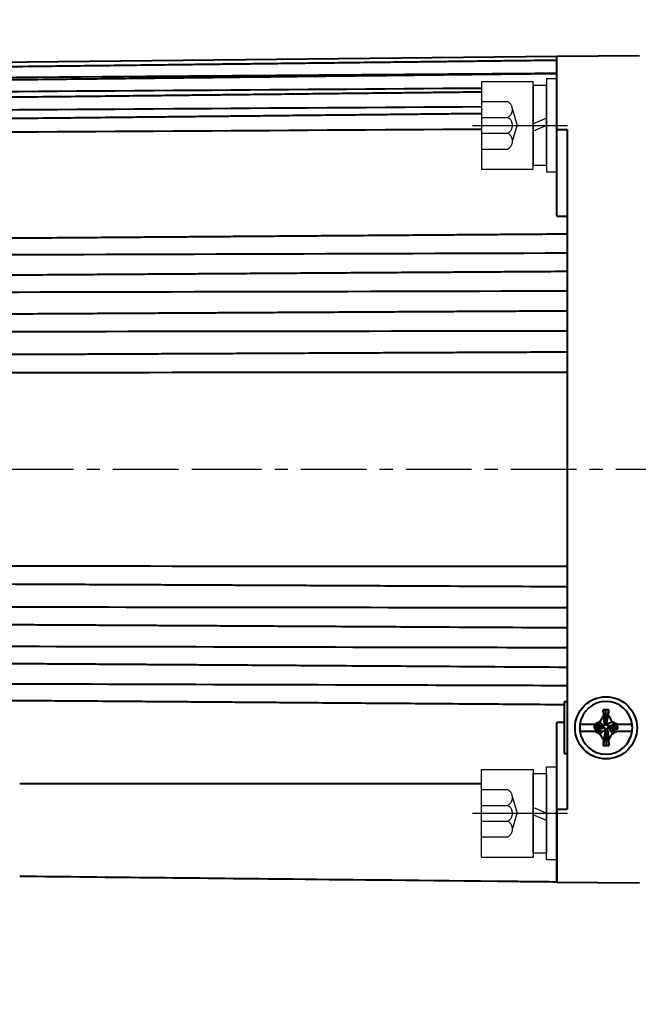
# Model space of a CAD drawing. Header units: inches. Extents: x -753 to 5070, y -3075 to 1581.
# Tile 4 of 178: x 1911 to 1971, y -2839 to -2743. Entities that reach past the tile are written whole.
import ezdxf

# ---------------------------------------------------------------- set-up
doc = ezdxf.new("R2010")
doc.units = ezdxf.units.IN
doc.header["$LTSCALE"] = 10
doc.header["$MEASUREMENT"] = 0
doc.linetypes.add('CENTER', pattern=[10.16, 6.35, -1.27, 1.27, -1.27])
doc.linetypes.add('HIDDEN', pattern=[1.905, 1.27, -0.635])
for name, color, linetype in [('1轮廓实线层', 7, 'Continuous'), ('3中心线层', 1, 'CENTER'), ('4虚线层', 6, 'HIDDEN'), ('7标注层', 4, 'Continuous')]:
    doc.layers.add(name, color=color, linetype=linetype)
doc.layers.add('图层2', color=4, linetype='Continuous', lineweight=40)
doc.styles.add('PC_TEXTSTYLE', font='isocp.shx', dxfattribs={"width": 0.8, "bigfont": 'HZFS.SHX'})
doc.styles.add('TH_GBDIM', font='romans.shx', dxfattribs={"width": 0.8, "bigfont": 'gbcbig.shx'})
doc.dimstyles.new('角度标注', dxfattribs={"dimtxt": 3.5, "dimasz": 3, "dimexe": 2, "dimexo": 0, "dimgap": 1, "dimtad": 1, "dimtih": 1, "dimtoh": 1, "dimdsep": 46, "dimtxsty": 'PC_TEXTSTYLE', "dimsah": 1, "dimcen": 0.09, "dimclrd": 4, "dimclrt": 3, "dimadec": 0, "dimazin": 0, "dimtfac": 0.7, "dimtmove": 0, "dimatfit": 0, "dimfxl": 1, "dimtzin": 0, "dimarcsym": 0})

# ---------------------------------------------------------------- blocks, each defined once
blk = doc.blocks.new('*D414')
at = {"layer": '7标注层', "color": 0, "lineweight": -2, "transparency": 16777216}
blk.add_line((2009.282, -2828.853), (1999.54, -2838.595), dxfattribs=at)
at = {"layer": '7标注层', "color": 4, "lineweight": -2, "transparency": 16777216}
for start, end in [(182.4152, 199.26852), (205.80891, 222.5848)]:
    blk.add_arc((2051.282, -2786.853), 71.174, start, end, dxfattribs=at)
at = {"layer": '7标注层', "color": 4, "transparency": 16777216}
for points in [[(1979.672, -2789.863), (1980.671, -2789.842), (1980.108, -2786.853)], [(1999.239, -2834.669), (1998.518, -2835.361), (2000.955, -2837.181)]]:
    blk.add_solid(points, dxfattribs=at)
at = {"layer": 'Defpoints', "color": 0, "transparency": 16777216}
for p in [(2094.77, -2743.365), (1878.252, -2786.853), (2104.036, -2786.853), (1982.533, -2805.274), (2009.282, -2828.853)]:
    blk.add_point(p, dxfattribs=at)
at = {"layer": '7标注层', "color": 3, "transparency": 16777216, "insert": (1985.526, -2814.09), "char_height": 5.5, "attachment_point": 5, "style": 'TH_GBDIM'}
blk.add_mtext('45°', dxfattribs=at)
blk = doc.blocks.new('GB93_5_0.65_R')
at = {"layer": '1轮廓实线层'}
for p, q in [((3.85, 1.3), (-3.85, 1.3)), ((-3.85, 1.3), (-3.85, 0)), ((0, 0), (-0.56, 1.3)), ((0.7, 0), (0.14, 1.3)), ((3.85, 0), (3.85, 1.3)), ((-3.85, 0), (3.85, 0))]:
    blk.add_line(p, q, dxfattribs=at)
blk = doc.blocks.new('A$C2A8800F1')
at = {"layer": '1轮廓实线层'}
for p, q in [((7, 9.25), (6, 9.25)), ((6, 9.25), (6, 7.4)), ((7, 7.4), (7, 9.25)), ((6, 7.4), (6, 2.1)), ((7, 2.1), (7, 7.4)), ((6, 2.1), (6, 0.25)), ((7, 0.25), (7, 2.1)), ((6, 0.25), (7, 0.25))]:
    blk.add_line(p, q, dxfattribs=at)
at = {"layer": '1轮廓实线层', "rotation": 89.99999999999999}
blk.add_blockref('GB93_5_0.65_R', (6, 4.75), dxfattribs=at)

msp = doc.modelspace()

# ---------------------------------------------------------------- linework, layer by layer
at = {"layer": '1轮廓实线层'}
for p, q in [((1963.283, -2749.083), (1962.283, -2749.083)), ((1962.283, -2749.083), (1962.283, -2750.933)), ((1963.283, -2750.933), (1963.283, -2749.083)), ((1955.983, -2749.333), (1960.983, -2749.333)), ((1955.983, -2749.333), (1955.983, -2757.833)), ((1960.983, -2757.833), (1960.983, -2749.333)), ((1962.283, -2750.933), (1962.283, -2756.233)), ((1963.283, -2756.233), (1963.283, -2750.933)), ((1962.283, -2756.233), (1962.283, -2758.083)), ((1963.283, -2758.083), (1963.283, -2756.233)), ((1955.983, -2757.833), (1960.983, -2757.833)), ((1962.283, -2758.083), (1963.283, -2758.083)), ((1955.983, -2824.373), (1955.983, -2815.873)), ((1955.983, -2815.873), (1960.983, -2815.873)), ((1960.983, -2815.873), (1960.983, -2824.373)), ((1962.283, -2817.473), (1962.283, -2815.623)), ((1962.283, -2815.623), (1963.283, -2815.623)), ((1963.283, -2815.623), (1963.283, -2817.473)), ((1962.283, -2822.773), (1962.283, -2817.473)), ((1963.283, -2817.473), (1963.283, -2822.773)), ((1962.283, -2824.623), (1962.283, -2822.773)), ((1963.283, -2822.773), (1963.283, -2824.623)), ((1955.983, -2824.373), (1960.983, -2824.373)), ((1963.283, -2824.623), (1962.283, -2824.623))]:
    msp.add_line(p, q, dxfattribs=at)
at = {"layer": '3中心线层', "ltscale": 0.2}
for p, q in [((1955.11, -2753.583), (1964.295, -2753.583)), ((1955.11, -2820.123), (1964.295, -2820.123))]:
    msp.add_line(p, q, dxfattribs=at)
at = {"layer": '3中心线层', "ltscale": 0.1}
for p, q in [((1869.514, -2786.853), (1928.342, -2786.853)), ((1928.342, -2786.853), (2104.036, -2786.853))]:
    msp.add_line(p, q, dxfattribs=at)
at = {"layer": '4虚线层'}
for p, q in [((1955.983, -2751.293), (1958.483, -2751.293)), ((1958.983, -2752.057), (1959.433, -2753.583)), ((1955.983, -2752.82), (1958.483, -2752.82)), ((1958.983, -2755.11), (1959.433, -2753.583)), ((1955.983, -2754.347), (1958.483, -2754.347)), ((1955.983, -2755.873), (1958.483, -2755.873)), ((1955.983, -2817.833), (1958.483, -2817.833)), ((1958.983, -2818.597), (1959.433, -2820.123)), ((1955.983, -2819.36), (1958.483, -2819.36)), ((1958.983, -2821.65), (1959.433, -2820.123)), ((1955.983, -2820.887), (1958.483, -2820.887)), ((1955.983, -2822.413), (1958.483, -2822.413))]:
    msp.add_line(p, q, dxfattribs=at)
for centre in [(1958.15, -2752.057), (1958.15, -2753.583), (1958.15, -2755.11), (1958.15, -2818.597), (1958.15, -2820.123), (1958.15, -2821.65)]:
    msp.add_arc(centre, 0.833, 293.54865, 66.45135, dxfattribs=at)
at = {"layer": '图层2', "color": 0}
for p, q in [((1963.282, -2746.936), (1894.283, -2747.653)), ((1971.283, -2746.853), (1963.283, -2746.936)), ((1963.283, -2753.993), (1963.283, -2746.936)), ((1963.283, -2753.993), (1964.283, -2753.997)), ((1963.283, -2762.377), (1963.283, -2753.993)), ((1964.283, -2753.997), (1964.283, -2786.853)), ((1964.283, -2786.853), (1964.283, -2819.71)), ((1963.983, -2809.353), (1963.983, -2814.353)), ((1964.283, -2809.353), (1963.983, -2809.353)), ((1967.974, -2811.257), (1968.026, -2810.109)), ((1963.283, -2819.714), (1963.283, -2811.329)), ((1966.936, -2811.535), (1965.503, -2811.535)), ((1966.886, -2811.643), (1966.886, -2811.834)), ((1967.651, -2811.751), (1966.886, -2811.643)), ((1967.651, -2811.815), (1966.886, -2811.834)), ((1967.651, -2811.815), (1967.651, -2811.751)), ((1967.969, -2811.369), (1968.033, -2811.369)), ((1968.416, -2811.688), (1968.416, -2811.751)), ((1968.561, -2811.703), (1969.181, -2811.77)), ((1970.563, -2811.535), (1969.126, -2811.535)), ((1969.181, -2811.962), (1969.181, -2811.77)), ((1965.503, -2812.172), (1966.957, -2812.172)), ((1968.097, -2812.134), (1968.033, -2812.134)), ((1968.092, -2812.26), (1968.04, -2813.578)), ((1969.112, -2812.172), (1970.563, -2812.172)), ((1963.983, -2814.353), (1964.283, -2814.353)), ((1911.283, -2817.247), (1956.017, -2817.247)), ((1963.283, -2819.714), (1964.283, -2819.71)), ((1963.283, -2826.77), (1963.283, -2819.714)), ((1963.283, -2819.714), (1963.283, -2826.77)), ((1963.283, -2826.77), (1971.283, -2826.853))]:
    msp.add_line(p, q, dxfattribs=at)
msp.add_circle((1968.033, -2811.853), 3, dxfattribs=at)
for start, end in [(7.18076, 172.81924), (172.81924, 187.18076), (352.81924, 7.18076), (187.18076, 352.81924)]:
    msp.add_arc((1968.033, -2811.853), 2.55, start, end, dxfattribs=at)
for centre, major_axis, ratio, start_param, end_param in [((1968.033, -2813.826), (6.292, 0), 0.590825, 1.526208, 1.571988), ((1968.033, -2809.656), (-6.112, 0), 0.641808, 1.524752, 1.571995)]:
    msp.add_ellipse(centre, major_axis=major_axis, ratio=ratio, start_param=start_param, end_param=end_param, dxfattribs=at)
for points, knots in [([(1963.282, -2747.298), (1962.549, -2747.307), (1960.85, -2747.327), (1958.286, -2747.358), (1955.692, -2747.389), (1953.4, -2747.416), (1951.421, -2747.439), (1949.732, -2747.459), (1948.242, -2747.477), (1946.84, -2747.494), (1944.804, -2747.518), (1942.148, -2747.549), (1938.964, -2747.587), (1936.438, -2747.617), (1934.573, -2747.639), (1933.255, -2747.655), (1931.832, -2747.672), (1930.174, -2747.691), (1928.193, -2747.715), (1925.888, -2747.742), (1923.259, -2747.773), (1920.305, -2747.809), (1917.026, -2747.847), (1913.424, -2747.89), (1909.496, -2747.937), (1905.244, -2747.987), (1900.804, -2748.04), (1897.781, -2748.076), (1896.283, -2748.094)], [0, 0, 0, 0, 0.032831, 0.076077, 0.114802, 0.149004, 0.178684, 0.203433, 0.224597, 0.245408, 0.266219, 0.315769, 0.364345, 0.408785, 0.428842, 0.44786, 0.467828, 0.492546, 0.522106, 0.55651, 0.595757, 0.639846, 0.688779, 0.742555, 0.801174, 0.864635, 0.93294, 1, 1, 1, 1]), ([(1963.282, -2748.59), (1962.549, -2748.598), (1960.85, -2748.618), (1958.286, -2748.647), (1955.692, -2748.677), (1953.4, -2748.704), (1951.421, -2748.726), (1949.732, -2748.746), (1948.242, -2748.763), (1946.84, -2748.779), (1944.804, -2748.803), (1942.148, -2748.833), (1938.964, -2748.87), (1936.438, -2748.899), (1934.573, -2748.921), (1933.255, -2748.936), (1931.832, -2748.952), (1930.174, -2748.971), (1928.193, -2748.994), (1925.888, -2749.021), (1923.259, -2749.051), (1920.305, -2749.085), (1917.026, -2749.123), (1913.424, -2749.165), (1909.496, -2749.21), (1905.244, -2749.259), (1900.804, -2749.31), (1897.781, -2749.345), (1896.283, -2749.362)], [0, 0, 0, 0, 0.032831, 0.076078, 0.114802, 0.149005, 0.178685, 0.203433, 0.224597, 0.245408, 0.266219, 0.315769, 0.364346, 0.408786, 0.428843, 0.447861, 0.467829, 0.492546, 0.522107, 0.556511, 0.595757, 0.639847, 0.68878, 0.742556, 0.801175, 0.864637, 0.932942, 1, 1, 1, 1]), ([(1955.983, -2750.37), (1955.852, -2750.371), (1954.958, -2750.381), (1953.4, -2750.399), (1951.421, -2750.421), (1949.732, -2750.439), (1948.242, -2750.456), (1946.84, -2750.471), (1944.804, -2750.494), (1942.148, -2750.523), (1938.964, -2750.559), (1936.438, -2750.587), (1934.573, -2750.607), (1933.255, -2750.622), (1931.832, -2750.638), (1930.174, -2750.656), (1928.193, -2750.678), (1925.888, -2750.704), (1923.259, -2750.733), (1920.305, -2750.766), (1917.026, -2750.802), (1913.423, -2750.842), (1909.496, -2750.885), (1905.244, -2750.933), (1900.804, -2750.982), (1897.781, -2751.015), (1896.283, -2751.032)], [0.0547232, 0.0547232, 0.0547232, 0.0547232, 0.0609383, 0.097222, 0.1287083, 0.1549625, 0.1774149, 0.1994923, 0.2215696, 0.2741347, 0.3256673, 0.3728116, 0.394089, 0.4142644, 0.435447, 0.4616686, 0.4930281, 0.5295253, 0.5711602, 0.6179329, 0.6698434, 0.7268916, 0.7890775, 0.8564012, 0.9288627, 1, 1, 1, 1]), ([(1955.983, -2752.455), (1955.852, -2752.456), (1954.958, -2752.466), (1953.4, -2752.482), (1951.421, -2752.503), (1949.732, -2752.521), (1948.242, -2752.537), (1946.84, -2752.552), (1944.804, -2752.573), (1942.148, -2752.601), (1938.964, -2752.635), (1936.438, -2752.661), (1934.573, -2752.681), (1933.255, -2752.695), (1931.832, -2752.71), (1930.174, -2752.727), (1928.193, -2752.748), (1925.888, -2752.772), (1923.259, -2752.8), (1920.305, -2752.831), (1917.026, -2752.866), (1913.423, -2752.904), (1909.496, -2752.945), (1905.244, -2752.99), (1900.804, -2753.037), (1897.781, -2753.069), (1896.283, -2753.085)], [0.047851, 0.047851, 0.047851, 0.047851, 0.0541114, 0.0906588, 0.122374, 0.1488191, 0.1714347, 0.1936725, 0.2159104, 0.2688576, 0.3207648, 0.3682518, 0.3896839, 0.410006, 0.4313426, 0.4577549, 0.4893424, 0.5261049, 0.5680425, 0.6151552, 0.6674431, 0.724906, 0.787544, 0.8553571, 0.9283453, 1, 1, 1, 1]), ([(1964.283, -2764.107), (1963.216, -2764.115), (1961.184, -2764.131), (1958.286, -2764.152), (1955.691, -2764.172), (1953.4, -2764.189), (1951.421, -2764.204), (1949.732, -2764.216), (1948.242, -2764.228), (1946.84, -2764.238), (1944.804, -2764.253), (1942.148, -2764.273), (1938.964, -2764.297), (1936.438, -2764.316), (1934.573, -2764.33), (1933.254, -2764.34), (1931.832, -2764.351), (1930.174, -2764.363), (1928.193, -2764.378), (1925.888, -2764.395), (1923.259, -2764.415), (1920.305, -2764.437), (1917.026, -2764.461), (1913.423, -2764.488), (1909.496, -2764.518), (1905.244, -2764.55), (1900.804, -2764.583), (1897.781, -2764.606), (1896.283, -2764.617)], [0, 0, 0, 0, 0.047066, 0.089677, 0.127832, 0.161532, 0.190775, 0.215159, 0.236012, 0.256517, 0.277022, 0.325843, 0.373705, 0.417491, 0.437253, 0.455991, 0.475665, 0.500019, 0.529145, 0.563043, 0.601712, 0.645153, 0.693366, 0.746351, 0.804107, 0.866636, 0.933936, 1, 1, 1, 1]), ([(1964.283, -2767.727), (1963.216, -2767.734), (1961.184, -2767.747), (1958.286, -2767.766), (1955.691, -2767.783), (1953.4, -2767.798), (1951.42, -2767.811), (1949.732, -2767.822), (1948.242, -2767.832), (1946.84, -2767.841), (1944.804, -2767.855), (1942.147, -2767.872), (1938.963, -2767.893), (1936.438, -2767.909), (1934.573, -2767.922), (1933.254, -2767.93), (1931.832, -2767.939), (1930.174, -2767.95), (1928.193, -2767.963), (1925.888, -2767.978), (1923.258, -2767.996), (1920.304, -2768.015), (1917.026, -2768.036), (1913.423, -2768.06), (1909.496, -2768.086), (1905.244, -2768.114), (1900.804, -2768.143), (1897.781, -2768.162), (1896.283, -2768.172)], [0, 0, 0, 0, 0.047067, 0.089678, 0.127833, 0.161532, 0.190776, 0.21516, 0.236013, 0.256518, 0.277023, 0.325844, 0.373706, 0.417493, 0.437254, 0.455993, 0.475667, 0.500021, 0.529147, 0.563044, 0.601714, 0.645155, 0.693368, 0.746353, 0.80411, 0.866638, 0.933939, 1, 1, 1, 1]), ([(1964.283, -2771.545), (1963.216, -2771.551), (1961.184, -2771.562), (1958.286, -2771.578), (1955.691, -2771.592), (1953.4, -2771.605), (1951.42, -2771.616), (1949.732, -2771.626), (1948.242, -2771.634), (1946.84, -2771.642), (1944.804, -2771.653), (1942.147, -2771.668), (1938.963, -2771.685), (1936.438, -2771.699), (1934.573, -2771.71), (1933.254, -2771.717), (1931.832, -2771.725), (1930.174, -2771.734), (1928.193, -2771.745), (1925.888, -2771.758), (1923.258, -2771.773), (1920.304, -2771.789), (1917.026, -2771.807), (1913.423, -2771.827), (1909.496, -2771.849), (1905.244, -2771.873), (1900.803, -2771.897), (1897.781, -2771.914), (1896.283, -2771.922)], [0, 0, 0, 0, 0.047067, 0.089678, 0.127833, 0.161532, 0.190776, 0.21516, 0.236013, 0.256518, 0.277023, 0.325844, 0.373706, 0.417493, 0.437255, 0.455993, 0.475667, 0.500021, 0.529147, 0.563045, 0.601714, 0.645156, 0.693369, 0.746354, 0.804111, 0.866639, 0.933939, 1, 1, 1, 1]), ([(1964.283, -2775.521), (1963.216, -2775.525), (1961.184, -2775.535), (1958.286, -2775.548), (1955.691, -2775.559), (1953.4, -2775.57), (1951.42, -2775.579), (1949.732, -2775.586), (1948.242, -2775.593), (1946.84, -2775.599), (1944.804, -2775.609), (1942.147, -2775.621), (1938.963, -2775.635), (1936.438, -2775.646), (1934.573, -2775.655), (1933.254, -2775.661), (1931.832, -2775.667), (1930.174, -2775.675), (1928.193, -2775.684), (1925.888, -2775.694), (1923.258, -2775.706), (1920.304, -2775.719), (1917.026, -2775.734), (1913.423, -2775.75), (1909.495, -2775.768), (1905.244, -2775.787), (1900.803, -2775.807), (1897.781, -2775.821), (1896.283, -2775.828)], [0, 0, 0, 0, 0.047067, 0.089678, 0.127833, 0.161533, 0.190776, 0.215161, 0.236014, 0.256519, 0.277024, 0.325845, 0.373707, 0.417494, 0.437256, 0.455994, 0.475668, 0.500022, 0.529148, 0.563045, 0.601715, 0.645156, 0.693369, 0.746354, 0.804111, 0.86664, 0.93394, 1, 1, 1, 1]), ([(1896.283, -2797.879), (1897.214, -2797.883), (1899.11, -2797.891), (1901.871, -2797.904), (1904.466, -2797.916), (1906.758, -2797.926), (1908.737, -2797.935), (1910.425, -2797.943), (1911.915, -2797.949), (1913.318, -2797.956), (1915.354, -2797.965), (1918.01, -2797.977), (1921.194, -2797.991), (1923.719, -2798.003), (1925.584, -2798.011), (1926.903, -2798.017), (1928.326, -2798.023), (1929.984, -2798.031), (1931.964, -2798.04), (1934.27, -2798.05), (1936.899, -2798.062), (1939.853, -2798.076), (1943.132, -2798.09), (1946.644, -2798.106), (1949.064, -2798.117), (1950.283, -2798.123), (1950.289, -2798.123), (1950.295, -2798.123), (1950.301, -2798.123), (1954.962, -2798.144), (1959.622, -2798.165), (1964.283, -2798.186)], [0, 0, 0, 0, 0.051697, 0.105355, 0.153402, 0.195839, 0.232664, 0.26337, 0.28963, 0.315451, 0.341272, 0.402751, 0.463022, 0.518161, 0.543046, 0.566643, 0.591418, 0.622086, 0.658763, 0.701449, 0.750144, 0.804848, 0.865562, 0.932284, 1, 1, 1, 1.000338, 1.000338, 1.000338, 1.259261, 1.259261, 1.259261, 1.259261]), ([(1896.283, -2800.14), (1914.283, -2800.16), (1932.283, -2800.182), (1950.283, -2800.205), (1950.464, -2800.205), (1950.644, -2800.206), (1950.825, -2800.206), (1955.311, -2800.212), (1959.797, -2800.218), (1964.283, -2800.224)], [0, 0, 0, 0, 1, 1, 1, 1.010032, 1.010032, 1.010032, 1.25926, 1.25926, 1.25926, 1.25926]), ([(1896.283, -2801.784), (1897.121, -2801.789), (1898.804, -2801.798), (1901.232, -2801.812), (1903.467, -2801.824), (1905.4, -2801.835), (1907.036, -2801.844), (1908.45, -2801.852), (1909.741, -2801.859), (1911.469, -2801.869), (1913.642, -2801.881), (1916.185, -2801.895), (1918.203, -2801.906), (1919.693, -2801.914), (1920.746, -2801.92), (1921.882, -2801.926), (1923.207, -2801.934), (1924.789, -2801.943), (1926.631, -2801.953), (1928.871, -2801.965), (1931.541, -2801.98), (1934.672, -2801.997), (1938.156, -2802.017), (1941.993, -2802.038), (1946.074, -2802.061), (1948.877, -2802.076), (1950.283, -2802.084), (1950.283, -2802.084), (1950.284, -2802.084), (1950.284, -2802.084), (1954.951, -2802.11), (1959.617, -2802.136), (1964.283, -2802.162)], [0, 0, 0, 0, 0.046538, 0.093508, 0.134894, 0.170698, 0.200917, 0.225782, 0.249222, 0.272662, 0.321775, 0.369923, 0.41397, 0.43385, 0.452701, 0.472492, 0.496991, 0.526291, 0.560391, 0.599292, 0.650743, 0.708727, 0.773245, 0.844297, 0.921883, 1, 1, 1, 1.000026, 1.000026, 1.000026, 1.259261, 1.259261, 1.259261, 1.259261]), ([(1896.283, -2803.938), (1914.283, -2803.974), (1932.283, -2804.012), (1950.283, -2804.052), (1950.455, -2804.052), (1950.628, -2804.053), (1950.8, -2804.053), (1955.294, -2804.063), (1959.789, -2804.073), (1964.283, -2804.083)], [0, 0, 0, 0, 1, 1, 1, 1.009574, 1.009574, 1.009574, 1.25926, 1.25926, 1.25926, 1.25926]), ([(1896.283, -2805.534), (1897.121, -2805.54), (1898.804, -2805.551), (1901.232, -2805.567), (1903.467, -2805.581), (1905.4, -2805.594), (1907.036, -2805.605), (1908.45, -2805.614), (1909.741, -2805.623), (1911.469, -2805.634), (1913.642, -2805.648), (1916.185, -2805.665), (1918.203, -2805.678), (1919.693, -2805.688), (1920.746, -2805.695), (1921.883, -2805.702), (1923.207, -2805.711), (1924.789, -2805.721), (1926.631, -2805.733), (1928.871, -2805.748), (1931.541, -2805.765), (1934.672, -2805.786), (1938.156, -2805.809), (1941.993, -2805.834), (1946.074, -2805.86), (1948.877, -2805.879), (1950.283, -2805.888), (1950.283, -2805.888), (1950.283, -2805.888), (1950.283, -2805.888), (1954.95, -2805.919), (1959.616, -2805.949), (1964.283, -2805.98)], [0, 0, 0, 0, 0.046541, 0.09351, 0.134897, 0.1707, 0.200919, 0.225784, 0.249224, 0.272664, 0.321776, 0.369924, 0.413972, 0.433852, 0.452702, 0.472493, 0.496993, 0.526292, 0.560392, 0.599292, 0.650743, 0.708728, 0.773246, 0.844297, 0.921883, 1, 1, 1, 1, 1, 1, 1.259264, 1.259264, 1.259264, 1.259264]), ([(1896.283, -2807.55), (1914.283, -2807.601), (1932.283, -2807.655), (1950.283, -2807.71), (1950.445, -2807.711), (1950.607, -2807.711), (1950.77, -2807.712), (1955.274, -2807.726), (1959.779, -2807.74), (1964.283, -2807.754)], [0, 0, 0, 0, 1, 1, 1, 1.009012, 1.009012, 1.009012, 1.25926, 1.25926, 1.25926, 1.25926]), ([(1896.283, -2809.09), (1897.214, -2809.097), (1899.11, -2809.111), (1901.872, -2809.132), (1904.466, -2809.151), (1906.758, -2809.168), (1908.737, -2809.183), (1910.425, -2809.196), (1911.916, -2809.207), (1913.318, -2809.217), (1915.354, -2809.233), (1918.01, -2809.253), (1921.194, -2809.276), (1923.719, -2809.295), (1925.585, -2809.309), (1926.903, -2809.319), (1928.326, -2809.33), (1929.984, -2809.342), (1931.965, -2809.357), (1934.27, -2809.374), (1936.899, -2809.394), (1939.853, -2809.416), (1943.132, -2809.441), (1946.735, -2809.468), (1950.662, -2809.497), (1953.792, -2809.521), (1955.613, -2809.534), (1956.017, -2809.537), (1956.017, -2809.537), (1956.017, -2809.537), (1956.017, -2809.537), (1957.083, -2809.545), (1958.15, -2809.553), (1959.217, -2809.561)], [0, 0, 0, 0, 0.045771, 0.093272, 0.135806, 0.173373, 0.205973, 0.233155, 0.256402, 0.27926, 0.302118, 0.356542, 0.409897, 0.458709, 0.480739, 0.501628, 0.52356, 0.550709, 0.583177, 0.620965, 0.664073, 0.712499, 0.766246, 0.825311, 0.889697, 0.959401, 0.97925, 0.97925, 0.97925, 0.97925, 0.97925, 0.97925, 1.03171, 1.03171, 1.03171, 1.03171]), ([(1959.217, -2809.561), (1959.572, -2809.564), (1959.927, -2809.567), (1960.283, -2809.569), (1961.516, -2809.578), (1962.749, -2809.588), (1963.982, -2809.597)], [-0.288192, -0.288192, -0.288192, -0.288192, 0, 0, 0, 1, 1, 1, 1]), ([(1967.786, -2810.64), (1967.727, -2810.742), (1967.668, -2810.845), (1967.553, -2811.053), (1967.496, -2811.158), (1967.44, -2811.263)], [0, 0, 0, 0, 0.5, 0.5, 1, 1, 1, 1]), ([(1968.62, -2811.258), (1968.564, -2811.151), (1968.507, -2811.045), (1968.393, -2810.835), (1968.335, -2810.73), (1968.277, -2810.626)], [0, 0, 0, 0, 0.5, 0.5, 1, 1, 1, 1]), ([(1967.464, -2811.535), (1967.416, -2811.535), (1967.37, -2811.535), (1967.28, -2811.535), (1967.236, -2811.535), (1967.105, -2811.535), (1967.02, -2811.535), (1966.936, -2811.535)], [0, 0, 0, 0, 0.25, 0.25, 0.5, 0.5, 1, 1, 1, 1]), ([(1969.126, -2811.535), (1969.038, -2811.535), (1968.951, -2811.535), (1968.777, -2811.535), (1968.692, -2811.535), (1968.607, -2811.535)], [0, 0, 0, 0, 0.5, 0.5, 1, 1, 1, 1]), ([(1969.126, -2811.535), (1969.043, -2811.487), (1968.959, -2811.441), (1968.79, -2811.348), (1968.706, -2811.303), (1968.62, -2811.258)], [0, 0, 0, 0, 0.5, 0.5, 1, 1, 1, 1]), ([(1966.957, -2812.172), (1967.072, -2812.172), (1967.185, -2812.172), (1967.351, -2812.172), (1967.405, -2812.172), (1967.512, -2812.172), (1967.565, -2812.172), (1967.616, -2812.172)], [0, 0, 0, 0, 0.5, 0.5, 0.75, 0.75, 1, 1, 1, 1]), ([(1966.957, -2812.172), (1967.038, -2812.219), (1967.118, -2812.264), (1967.281, -2812.355), (1967.363, -2812.4), (1967.445, -2812.444)], [0, 0, 0, 0, 0.5, 0.5, 1, 1, 1, 1]), ([(1967.445, -2812.444), (1967.501, -2812.549), (1967.558, -2812.654), (1967.673, -2812.863), (1967.731, -2812.967), (1967.789, -2813.07)], [0, 0, 0, 0, 0.5, 0.5, 1, 1, 1, 1]), ([(1968.28, -2813.056), (1968.34, -2812.955), (1968.398, -2812.852), (1968.514, -2812.646), (1968.57, -2812.543), (1968.626, -2812.438)], [0, 0, 0, 0, 0.5, 0.5, 1, 1, 1, 1]), ([(1968.485, -2812.172), (1968.541, -2812.172), (1968.595, -2812.172), (1968.702, -2812.172), (1968.755, -2812.172), (1968.911, -2812.172), (1969.012, -2812.172), (1969.112, -2812.172)], [0, 0, 0, 0, 0.25, 0.25, 0.5, 0.5, 1, 1, 1, 1]), ([(1959.217, -2826.728), (1949.939, -2826.632), (1943.861, -2826.568), (1928.95, -2826.413), (1920.116, -2826.322), (1911.283, -2826.23)], [0.0275296, 0.0275296, 0.0275296, 0.0275296, 0.4239113, 0.4239113, 1, 1, 1, 1]), ([(1963.28, -2826.77), (1962.281, -2826.76), (1961.282, -2826.749), (1960.282, -2826.739), (1960.282, -2826.739), (1960.282, -2826.739), (1960.282, -2826.739), (1959.927, -2826.735), (1959.572, -2826.732), (1959.217, -2826.728)], [0, 0, 0, 0, 1, 1, 1, 1, 1, 1, 1.355534, 1.355534, 1.355534, 1.355534])]:
    msp.add_open_spline(points, degree=3, knots=knots, dxfattribs=at)
for points, degree in [([(1963.282, -2748.565), (1940.949, -2748.738), (1918.616, -2748.911), (1896.283, -2749.082)], 3), ([(1955.983, -2750.009), (1936.083, -2750.154), (1916.183, -2750.298), (1896.283, -2750.441)], 3), ([(1955.983, -2751.799), (1936.083, -2751.933), (1916.183, -2752.067), (1896.283, -2752.199)], 3), ([(1955.983, -2753.974), (1936.083, -2754.096), (1916.183, -2754.217), (1896.283, -2754.336)], 3), ([(1963.283, -2762.377), (1963.616, -2762.378), (1963.95, -2762.378), (1964.283, -2762.378)], 3), ([(1964.283, -2765.953), (1941.616, -2766.023), (1918.95, -2766.092), (1896.283, -2766.157)], 3), ([(1964.283, -2769.623), (1941.616, -2769.674), (1918.95, -2769.723), (1896.283, -2769.768)], 3), ([(1964.283, -2773.483), (1941.616, -2773.514), (1918.95, -2773.542), (1896.283, -2773.567)], 3), ([(1964.283, -2777.488), (1941.616, -2777.499), (1918.95, -2777.507), (1896.283, -2777.511)], 3), ([(1896.283, -2796.196), (1918.95, -2796.2), (1941.616, -2796.208), (1964.283, -2796.218)], 3), ([(1968.026, -2810.109), (1967.932, -2810.113), (1967.839, -2810.118), (1967.746, -2810.125)], 3), ([(1967.982, -2811.496), (1967.746, -2810.125)], 1), ([(1967.746, -2810.125), (1967.757, -2810.295), (1967.771, -2810.467), (1967.786, -2810.64)], 3), ([(1968.033, -2811.369), (1968.313, -2810.112)], 1), ([(1968.277, -2810.626), (1968.291, -2810.453), (1968.303, -2810.282), (1968.313, -2810.112)], 3), ([(1967.913, -2811.631), (1967.786, -2810.64)], 1), ([(1968.097, -2811.369), (1968.277, -2810.626)], 1), ([(1963.983, -2811.329), (1963.75, -2811.329), (1963.516, -2811.329), (1963.283, -2811.329)], 3), ([(1967.204, -2811.643), (1966.886, -2811.643)], 1), ([(1966.886, -2811.834), (1966.949, -2811.987)], 1), ([(1967.44, -2811.263), (1967.271, -2811.352), (1967.103, -2811.443), (1966.936, -2811.535)], 3), ([(1967.778, -2811.802), (1966.949, -2811.987)], 1), ([(1966.949, -2811.987), (1967.335, -2811.99)], 1), ([(1967.464, -2811.535), (1967.204, -2811.643)], 1), ([(1967.651, -2811.688), (1967.204, -2811.643)], 1), ([(1967.913, -2811.872), (1967.335, -2811.99)], 1), ([(1967.335, -2811.99), (1967.616, -2812.172)], 1), ([(1967.778, -2811.7), (1967.44, -2811.263)], 1), ([(1967.982, -2812.006), (1967.445, -2812.444)], 1), ([(1967.695, -2811.811), (1967.538, -2811.818)], 1), ([(1967.651, -2811.688), (1967.651, -2811.751)], 1), ([(1967.778, -2811.7), (1967.651, -2811.688)], 1), ([(1967.651, -2811.815), (1967.778, -2811.802)], 1), ([(1967.913, -2811.631), (1967.778, -2811.7)], 1), ([(1967.778, -2811.802), (1967.913, -2811.872)], 1), ([(1967.982, -2811.496), (1967.913, -2811.631)], 1), ([(1967.913, -2811.872), (1967.982, -2812.006)], 1), ([(1967.982, -2812.006), (1967.969, -2812.134)], 1), ([(1967.978, -2811.453), (1967.974, -2811.257)], 1), ([(1968.097, -2811.369), (1968.033, -2811.369)], 1), ([(1968.084, -2811.496), (1968.62, -2811.258)], 1), ([(1968.084, -2811.496), (1968.097, -2811.369)], 1), ([(1968.153, -2811.631), (1968.084, -2811.496)], 1), ([(1968.084, -2812.006), (1968.153, -2811.872)], 1), ([(1968.084, -2812.006), (1968.321, -2813.562)], 1), ([(1968.088, -2812.042), (1968.092, -2812.26)], 1), ([(1968.153, -2811.631), (1968.731, -2811.615)], 1), ([(1968.288, -2811.7), (1968.153, -2811.631)], 1), ([(1968.153, -2811.872), (1968.288, -2811.802)], 1), ([(1968.153, -2811.872), (1968.28, -2813.056)], 1), ([(1968.288, -2811.7), (1969.117, -2811.617)], 1), ([(1968.288, -2811.802), (1968.416, -2811.815)], 1), ([(1968.288, -2811.802), (1968.462, -2812.129)], 1), ([(1968.392, -2811.69), (1968.561, -2811.703)], 1), ([(1968.416, -2811.815), (1968.416, -2811.751)], 1), ([(1968.416, -2811.751), (1969.181, -2811.962)], 1), ([(1968.416, -2811.815), (1968.862, -2811.962)], 1), ([(1968.462, -2812.129), (1968.862, -2811.962)], 1), ([(1968.731, -2811.615), (1968.607, -2811.535)], 1), ([(1969.117, -2811.617), (1968.731, -2811.615)], 1), ([(1968.862, -2811.962), (1969.181, -2811.962)], 1), ([(1969.181, -2811.77), (1969.117, -2811.617)], 1), ([(1968.033, -2812.134), (1967.752, -2813.574)], 1), ([(1967.789, -2813.07), (1967.775, -2813.239), (1967.762, -2813.407), (1967.752, -2813.574)], 3), ([(1967.969, -2812.134), (1967.789, -2813.07)], 1), ([(1967.969, -2812.134), (1968.033, -2812.134)], 1), ([(1968.321, -2813.562), (1968.31, -2813.394), (1968.296, -2813.226), (1968.28, -2813.056)], 3), ([(1968.434, -2812.172), (1968.462, -2812.129)], 1), ([(1968.434, -2812.172), (1968.451, -2812.172), (1968.468, -2812.172), (1968.485, -2812.172)], 3), ([(1968.485, -2812.172), (1968.626, -2812.438)], 1), ([(1968.626, -2812.438), (1968.79, -2812.351), (1968.952, -2812.262), (1969.112, -2812.172)], 3), ([(1968.04, -2813.578), (1968.134, -2813.574), (1968.227, -2813.569), (1968.321, -2813.562)], 3)]:
    msp.add_open_spline(points, degree=degree, dxfattribs=at)

# ---------------------------------------------------------------- block references
at = {"layer": '1轮廓实线层'}
msp.add_blockref('A$C2A8800F1', (1956.283, -2758.333), dxfattribs=at)
at = {"layer": '1轮廓实线层', "rotation": 89.99999999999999}
msp.add_blockref('GB93_5_0.65_R', (1962.283, -2753.583), dxfattribs=at)
at = {"layer": '1轮廓实线层', "xscale": -1}
for name, p, rotation in [('A$C2A8800F1', (1956.283, -2815.373), 180), ('GB93_5_0.65_R', (1962.283, -2820.123), 90)]:
    msp.add_blockref(name, p, dxfattribs=dict(at, rotation=rotation))

# ---------------------------------------------------------------- dimensions: what is measured, and where the dimension line sits
at = {"layer": '7标注层'}
dim = msp.add_angular_dim_2l(base=(1982.533, -2805.274), line1=((1878.252, -2786.853), (2104.036, -2786.853)), line2=((2009.282, -2828.853), (2094.77, -2743.365)), dimstyle='角度标注', override={"dimtxt": 5.5, "dimasz": 3, "dimgap": 1, "dimtad": 1, "dimjust": 0, "dimdec": 0, "dimlfac": 1, "dimtxsty": 'TH_GBDIM', "dimse1": 0, "dimse2": 0, "dimsd1": 0, "dimsd2": 0, "dimadec": 0}, dxfattribs=at)
dim.commit()
dim.dimension.update_dxf_attribs({"geometry": '*D414', "text_midpoint": (1985.526, -2814.09)})

doc.saveas('drawing.dxf')
